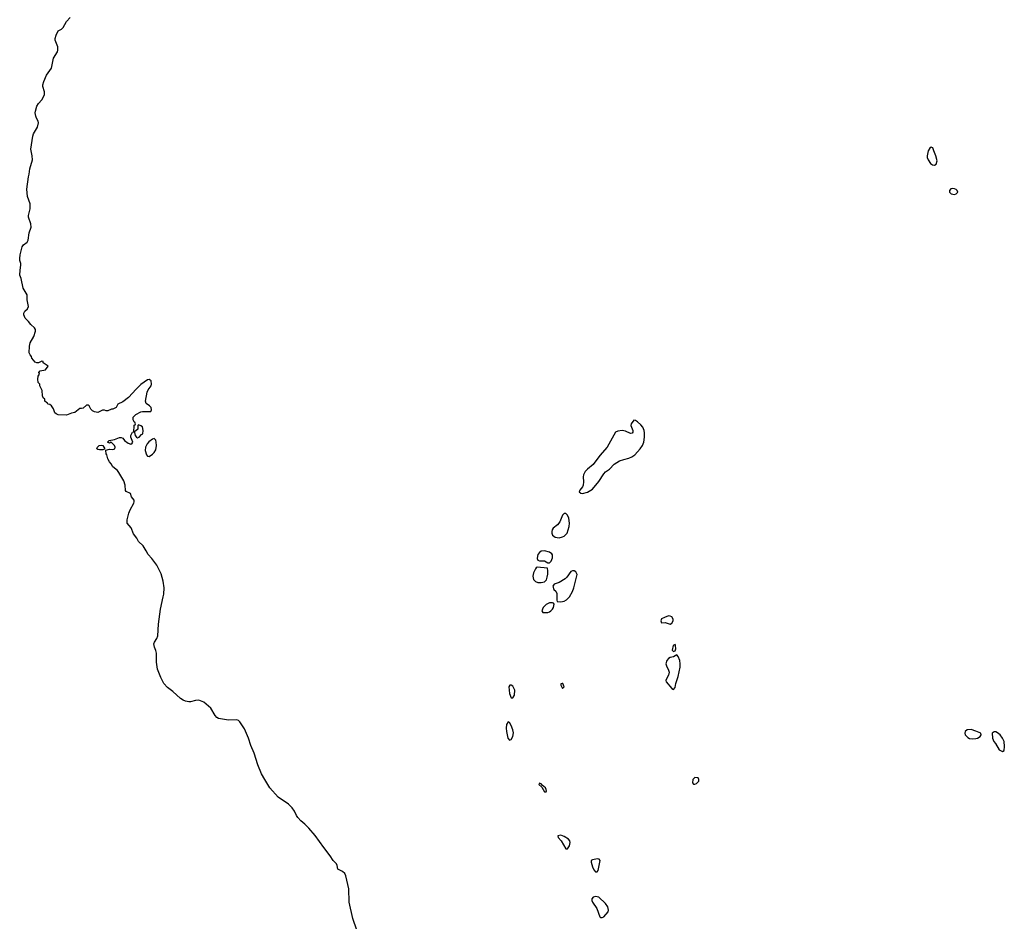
# Model space of a CAD drawing. Header units: inches. Extents: x 1861287 to 2052918, y 204622 to 437896.
# Tile 47 of 215: x 1993824 to 2005733, y 236077 to 246977. Entities that reach past the tile are written whole.
import ezdxf

# ---------------------------------------------------------------- set-up
doc = ezdxf.new("R2010")
doc.units = ezdxf.units.IN
doc.header["$MEASUREMENT"] = 0
for name, color, linetype in [('B9293', 7, 'Continuous'), ('B9294', 7, 'Continuous'), ('C0203', 7, 'Continuous'), ('C0204', 7, 'Continuous')]:
    doc.layers.add(name, color=color, linetype=linetype)

msp = doc.modelspace()

# ---------------------------------------------------------------- linework, layer by layer
at = {"layer": 'B9293', "color": 5, "elevation": 80}
msp.add_lwpolyline([(1997902, 235970), (1997852, 236110), (1997809, 236310), (1997803, 236470), (1997768, 236628), (1997756, 236656), (1997730, 236681), (1997670, 236709), (1997662, 236750), (1997654, 236770), (1997614, 236814), (1997580, 236870), (1997501, 236970), (1997396, 237116), (1997321, 237201), (1997271, 237251), (1997224, 237290), (1997187, 237330), (1997170, 237357), (1997148, 237410), (1997121, 237450), (1997074, 237494), (1996950, 237577), (1996850, 237690), (1996788, 237790), (1996750, 237861), (1996704, 237970), (1996658, 238110), (1996621, 238201), (1996593, 238290), (1996542, 238402), (1996487, 238490), (1996470, 238506), (1996450, 238513), (1996349, 238509), (1996230, 238527), (1996210, 238540), (1996190, 238564), (1996134, 238654), (1996050, 238727), (1995990, 238750), (1995950, 238748), (1995890, 238731), (1995870, 238729), (1995830, 238737), (1995799, 238750), (1995769, 238770), (1995677, 238857), (1995610, 238905), (1995569, 238950), (1995530, 239025), (1995490, 239124), (1995480, 239210), (1995480, 239320), (1995472, 239352), (1995455, 239390), (1995448, 239430), (1995454, 239450), (1995483, 239497), (1995494, 239530), (1995502, 239670), (1995525, 239850), (1995560, 240000)], dxfattribs=at)
for points in [[(1999770, 238933), (1999754, 238930), (1999741, 238910), (1999748, 238830), (1999770, 238778), (1999790, 238778), (1999810, 238812), (1999814, 238870), (1999790, 238921)], [(1999730, 238489), (1999710, 238458), (1999706, 238410), (1999710, 238370), (1999729, 238289), (1999750, 238267), (1999770, 238276), (1999789, 238310), (1999795, 238355), (1999790, 238390), (1999770, 238444), (1999750, 238479)]]:
    msp.add_lwpolyline(points, close=True, dxfattribs=at)
at = {"layer": 'B9294', "color": 5, "elevation": 80}
msp.add_lwpolyline([(1995560, 240000), (1995566, 240030), (1995573, 240110), (1995561, 240190), (1995536, 240276), (1995481, 240381), (1995421, 240461), (1995377, 240510), (1995355, 240555), (1995316, 240616), (1995259, 240670), (1995242, 240710), (1995200, 240760), (1995172, 240832), (1995125, 240890), (1995124, 240930), (1995142, 241010), (1995158, 241050), (1995205, 241130), (1995209, 241150), (1995207, 241167), (1995177, 241210), (1995162, 241250), (1995113, 241273), (1995105, 241285), (1995100, 241350), (1995083, 241403), (1995023, 241503), (1995005, 241525), (1994949, 241570), (1994929, 241609), (1994909, 241630), (1994890, 241666), (1994876, 241716), (1994869, 241730), (1994866, 241770), (1994866, 241774), (1994910, 241786), (1994950, 241779), (1994973, 241790), (1994977, 241810), (1994970, 241828), (1994940, 241860), (1994930, 241868), (1994910, 241858), (1994886, 241870), (1994906, 241890), (1994970, 241901), (1995030, 241925), (1995050, 241925), (1995070, 241918), (1995091, 241890), (1995136, 241856), (1995170, 241847), (1995184, 241856), (1995191, 241870), (1995170, 241930), (1995170, 241950), (1995190, 241992), (1995206, 241994), (1995207, 242067), (1995210, 242074), (1995222, 242078), (1995226, 242090), (1995218, 242110), (1995210, 242114), (1995198, 242138), (1995198, 242170), (1995230, 242202), (1995290, 242236), (1995310, 242242), (1995400, 242240), (1995410, 242242), (1995418, 242262), (1995412, 242290), (1995393, 242310), (1995355, 242335), (1995346, 242366), (1995366, 242474), (1995379, 242501), (1995414, 242550), (1995420, 242570), (1995414, 242610), (1995390, 242625), (1995370, 242624), (1995290, 242565), (1995231, 242510), (1995139, 242410), (1995070, 242359), (1995012, 242330), (1994990, 242289), (1994950, 242268), (1994933, 242267), (1994890, 242249), (1994870, 242249), (1994850, 242258), (1994825, 242255), (1994769, 242229), (1994730, 242238), (1994706, 242250), (1994686, 242270), (1994666, 242310), (1994650, 242318), (1994630, 242318), (1994590, 242282), (1994570, 242275), (1994550, 242275), (1994491, 242230), (1994450, 242219), (1994390, 242194), (1994290, 242198), (1994266, 242210), (1994250, 242226), (1994234, 242274), (1994208, 242308), (1994190, 242326), (1994166, 242330), (1994162, 242342), (1994147, 242347), (1994127, 242367), (1994126, 242390), (1994107, 242407), (1994098, 242430), (1994096, 242496), (1994068, 242550), (1994066, 242570), (1994049, 242590), (1994044, 242630), (1994049, 242669), (1994064, 242690), (1994054, 242710), (1994070, 242731), (1994136, 242744), (1994168, 242790), (1994108, 242830), (1994106, 242846), (1994090, 242848), (1994050, 242828), (1994030, 242828), (1994010, 242838), (1993970, 242886), (1993967, 242907), (1993950, 242926), (1993939, 242950), (1993941, 243030), (1993950, 243070), (1993993, 243147), (1994015, 243210), (1994014, 243230), (1994003, 243250), (1993957, 243290), (1993929, 243330), (1993892, 243370), (1993872, 243410), (1993873, 243430), (1993887, 243453), (1993919, 243481), (1993929, 243511), (1993915, 243590), (1993916, 243650), (1993864, 243730), (1993841, 243850), (1993827, 243890), (1993830, 243950), (1993838, 244010), (1993837, 244030), (1993825, 244065), (1993824, 244090), (1993830, 244136), (1993855, 244230), (1993870, 244256), (1993913, 244287), (1993928, 244312), (1993938, 244402), (1993962, 244470), (1993958, 244510), (1993930, 244590), (1993930, 244610), (1993950, 244690), (1993951, 244750), (1993918, 244838), (1993910, 244930), (1993930, 245076), (1993940, 245110), (1993948, 245172), (1993977, 245283), (1993976, 245330), (1993965, 245370), (1993960, 245410), (1993981, 245570), (1993990, 245596), (1994041, 245679), (1994052, 245728), (1994048, 245750), (1994026, 245786), (1994018, 245810), (1994012, 245850), (1994015, 245870), (1994032, 245930), (1994050, 245962), (1994090, 246010), (1994123, 246070), (1994123, 246103), (1994105, 246170), (1994105, 246190), (1994114, 246230), (1994150, 246305), (1994208, 246390), (1994231, 246510), (1994281, 246590), (1994285, 246610), (1994284, 246650), (1994253, 246730), (1994253, 246750), (1994263, 246790), (1994290, 246841), (1994330, 246864), (1994350, 246883), (1994390, 246954), (1994436, 247004)], dxfattribs=at)
for points in [[(1995262, 242078), (1995254, 242070), (1995253, 242027), (1995230, 242006), (1995218, 242002), (1995213, 241987), (1995222, 241950), (1995237, 241930), (1995250, 241922), (1995270, 241928), (1995299, 241961), (1995313, 241970), (1995319, 242010), (1995310, 242054), (1995290, 242068)], [(1995450, 241912), (1995430, 241907), (1995385, 241875), (1995364, 241850), (1995346, 241810), (1995341, 241770), (1995356, 241716), (1995370, 241702), (1995390, 241698), (1995430, 241723), (1995450, 241743), (1995470, 241778), (1995477, 241830), (1995476, 241870), (1995470, 241893)], [(1994790, 241778), (1994770, 241782), (1994758, 241790), (1994766, 241810), (1994786, 241830), (1994810, 241834), (1994831, 241831), (1994854, 241790), (1994850, 241786), (1994830, 241778)]]:
    msp.add_lwpolyline(points, close=True, dxfattribs=at)
at = {"layer": 'C0203', "color": 5, "elevation": 80}
msp.add_lwpolyline([(2000321, 240000), (2000321, 239961), (2000325, 239945), (2000370, 239941), (2000410, 239948), (2000437, 239963), (2000470, 239994), (2000473, 240000)], dxfattribs=at)
for points in [[(2000270, 239929), (2000230, 239926), (2000190, 239905), (2000156, 239870), (2000138, 239830), (2000151, 239811), (2000210, 239811), (2000230, 239819), (2000249, 239830), (2000269, 239850), (2000279, 239870), (2000289, 239910), (2000282, 239922)], [(2001670, 239769), (2001622, 239750), (2001588, 239732), (2001578, 239710), (2001585, 239685), (2001630, 239691), (2001690, 239671), (2001710, 239683), (2001726, 239710), (2001726, 239730), (2001710, 239756), (2001690, 239765)], [(2001750, 239425), (2001727, 239410), (2001714, 239354), (2001730, 239339), (2001750, 239345), (2001758, 239370), (2001755, 239410)], [(2001770, 239299), (2001730, 239273), (2001690, 239267), (2001670, 239256), (2001649, 239230), (2001640, 239190), (2001645, 239165), (2001673, 239113), (2001678, 239090), (2001670, 239054), (2001646, 239010), (2001640, 238990), (2001643, 238970), (2001710, 238891), (2001730, 238878), (2001750, 238902), (2001759, 238950), (2001790, 239038), (2001811, 239150), (2001812, 239190), (2001807, 239230), (2001790, 239279)], [(2000387, 238953), (2000370, 238946), (2000368, 238930), (2000390, 238892), (2000408, 238910), (2000393, 238950)], [(2005330, 238394), (2005282, 238390), (2005258, 238370), (2005255, 238350), (2005261, 238330), (2005290, 238299), (2005310, 238287), (2005350, 238281), (2005390, 238285), (2005410, 238291), (2005439, 238310), (2005454, 238330), (2005449, 238350), (2005390, 238377)], [(2005630, 238369), (2005610, 238369), (2005586, 238350), (2005591, 238290), (2005607, 238250), (2005627, 238227), (2005672, 238150), (2005710, 238131), (2005730, 238142), (2005733, 238190), (2005729, 238250), (2005712, 238290), (2005681, 238330), (2005650, 238357)], [(2000110, 237746), (2000102, 237730), (2000138, 237698), (2000170, 237642), (2000190, 237642), (2000194, 237650), (2000193, 237670), (2000182, 237690), (2000142, 237722), (2000130, 237738)], [(2001990, 237815), (2001965, 237790), (2001961, 237750), (2001975, 237735), (2001990, 237734), (2002010, 237742), (2002036, 237770), (2002039, 237790), (2002028, 237810)], [(2000370, 237117), (2000334, 237110), (2000338, 237090), (2000371, 237051), (2000430, 236952), (2000450, 236952), (2000472, 236988), (2000479, 237010), (2000481, 237030), (2000476, 237050), (2000463, 237070), (2000410, 237103)], [(2000814, 236834), (2000750, 236821), (2000737, 236810), (2000735, 236790), (2000750, 236736), (2000770, 236698), (2000790, 236676), (2000810, 236676), (2000821, 236690), (2000844, 236810), (2000833, 236830)], [(2000790, 236378), (2000758, 236370), (2000744, 236350), (2000744, 236330), (2000751, 236310), (2000804, 236230), (2000841, 236130), (2000850, 236121), (2000870, 236123), (2000890, 236131), (2000940, 236190), (2000947, 236213), (2000936, 236250), (2000910, 236291), (2000830, 236368)]]:
    msp.add_lwpolyline(points, close=True, dxfattribs=at)
at = {"layer": 'C0204', "color": 5, "elevation": 80}
for points in [[(2004850, 245435), (2004830, 245422), (2004811, 245390), (2004799, 245330), (2004801, 245310), (2004810, 245282), (2004840, 245240), (2004863, 245223), (2004890, 245218), (2004910, 245232), (2004919, 245270), (2004904, 245330), (2004879, 245390), (2004870, 245426)], [(2005110, 244936), (2005087, 244933), (2005071, 244910), (2005071, 244890), (2005091, 244871), (2005130, 244863), (2005150, 244871), (2005169, 244890), (2005164, 244910), (2005150, 244924), (2005130, 244933)], [(2001250, 242134), (2001219, 242090), (2001217, 242070), (2001241, 242010), (2001239, 241990), (2001230, 241979), (2001210, 241976), (2001150, 242004), (2001112, 242012), (2001058, 242002), (2001030, 241990), (2000928, 241810), (2000840, 241710), (2000760, 241600), (2000690, 241542), (2000665, 241515), (2000644, 241476), (2000638, 241450), (2000642, 241390), (2000639, 241350), (2000631, 241329), (2000598, 241290), (2000592, 241270), (2000610, 241252), (2000630, 241247), (2000690, 241263), (2000750, 241302), (2000830, 241394), (2000890, 241487), (2000909, 241510), (2000956, 241544), (2001015, 241605), (2001078, 241642), (2001130, 241660), (2001190, 241674), (2001229, 241691), (2001263, 241717), (2001330, 241790), (2001357, 241830), (2001373, 241870), (2001382, 241930), (2001381, 241981), (2001377, 242010), (2001360, 242050), (2001338, 242078), (2001297, 242117), (2001270, 242132)], [(2000430, 241008), (2000410, 241008), (2000390, 240988), (2000355, 240905), (2000327, 240870), (2000277, 240830), (2000263, 240810), (2000258, 240790), (2000259, 240770), (2000270, 240746), (2000301, 240721), (2000350, 240714), (2000390, 240726), (2000410, 240735), (2000446, 240770), (2000471, 240850), (2000473, 240890), (2000466, 240950), (2000450, 240988)], [(2000170, 240554), (2000130, 240552), (2000110, 240537), (2000091, 240510), (2000085, 240490), (2000084, 240464), (2000090, 240442), (2000110, 240436), (2000170, 240436), (2000210, 240411), (2000230, 240411), (2000250, 240431), (2000269, 240470), (2000270, 240506), (2000261, 240521), (2000230, 240539)], [(2000083, 240357), (2000070, 240349), (2000062, 240338), (2000040, 240290), (2000032, 240250), (2000033, 240230), (2000039, 240210), (2000063, 240183), (2000090, 240173), (2000130, 240171), (2000170, 240181), (2000195, 240205), (2000205, 240236), (2000212, 240272), (2000213, 240313), (2000207, 240347)]]:
    msp.add_lwpolyline(points, close=True, dxfattribs=at)
msp.add_lwpolyline([(2000473, 240000), (2000510, 240063), (2000528, 240110), (2000567, 240270), (2000550, 240301), (2000530, 240314), (2000510, 240314), (2000490, 240305), (2000442, 240238), (2000422, 240218), (2000350, 240173), (2000290, 240154), (2000271, 240130), (2000286, 240090), (2000308, 240068), (2000321, 240041), (2000321, 240000)], dxfattribs=at)

doc.saveas('drawing.dxf')
